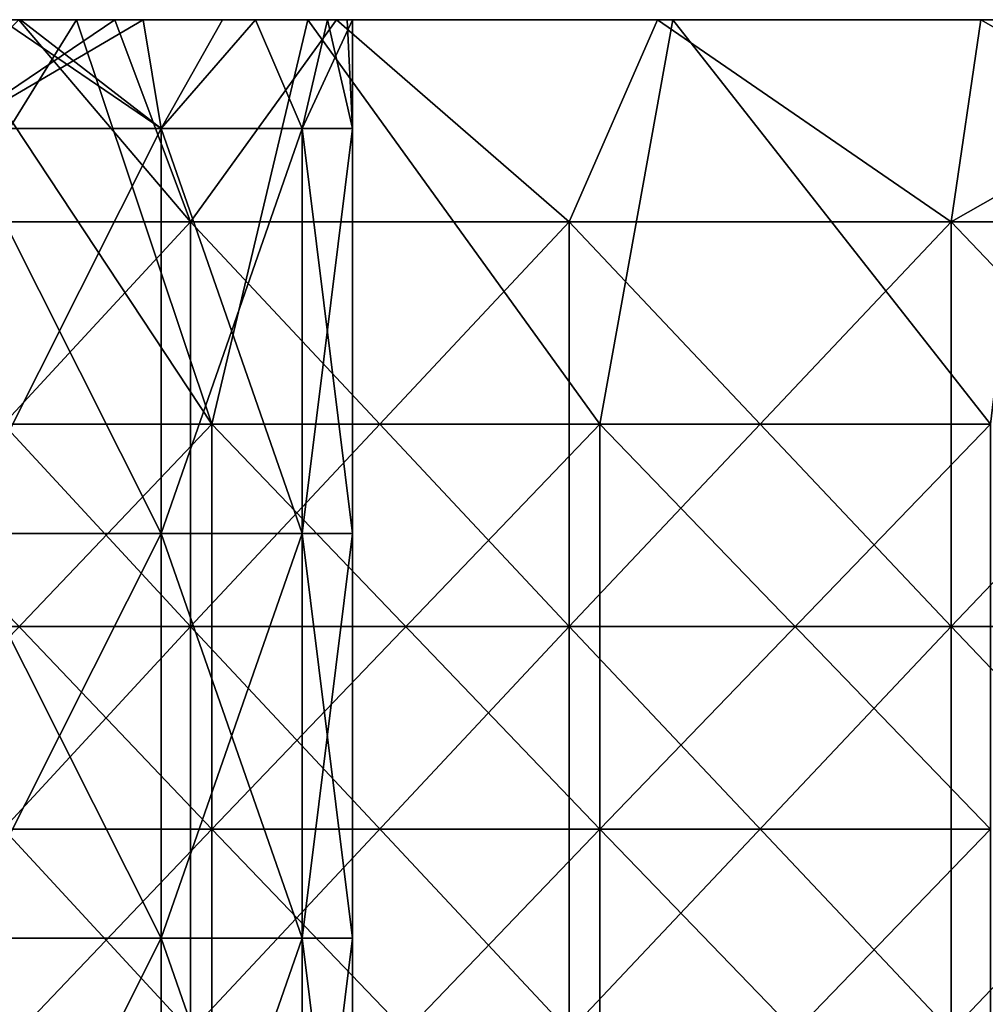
# Model space of a CAD drawing. Header units: inches. Extents: x -4.75 to 4.5, y 0 to 1.88.
# Tile 168 of 256: x -1.06 to -0.87, y 1.53 to 1.72. Entities that reach past the tile are written whole.
import ezdxf

# ---------------------------------------------------------------- set-up
doc = ezdxf.new("R2010")
doc.units = ezdxf.units.IN
doc.header["$LTSCALE"] = 101.851852
doc.header["$MEASUREMENT"] = 0
for name, color, linetype in [('11', 7, 'CONTINUOUS'), ('12', 7, 'CONTINUOUS'), ('67', 7, 'CONTINUOUS'), ('68', 7, 'CONTINUOUS'), ('90', 7, 'CONTINUOUS')]:
    doc.layers.add(name, color=color, linetype=linetype)

msp = doc.modelspace()

# ---------------------------------------------------------------- linework, layer by layer
at = {"layer": '11', "color": 13, "linetype": 'Continuous', "true_color": 0xd67263}
for points in [[(-1.06348, 1.7235, 2.67537), (-1.04451, 1.7235, 2.68283), (-1.10356, 1.68354, 2.6591), (-1.06348, 1.7235, 2.67537)], [(-1.10356, 1.68354, 2.6591), (-1.04451, 1.7235, 2.68283), (-1.02948, 1.68354, 2.68865), (-1.10356, 1.68354, 2.6591)], [(-1.02948, 1.68354, -2.68865), (-1.06348, 1.7235, -2.67537), (-1.10356, 1.68354, -2.6591), (-1.02948, 1.68354, -2.68865)], [(-1.0445, 1.7235, -2.68283), (-1.06348, 1.7235, -2.67537), (-1.02948, 1.68354, -2.68865), (-1.0445, 1.7235, -2.68283)], [(-1.04451, 1.7235, 2.68283), (-1.00062, 1.7235, 2.69949), (-1.02948, 1.68354, 2.68865), (-1.04451, 1.7235, 2.68283)], [(-1.00062, 1.7235, -2.69949), (-1.0445, 1.7235, -2.68283), (-1.02948, 1.68354, -2.68865), (-1.00062, 1.7235, -2.69949)], [(-1.02948, 1.68354, 2.68865), (-1.00062, 1.7235, 2.69949), (-0.95461, 1.68354, 2.71613), (-1.02948, 1.68354, 2.68865)], [(-0.95461, 1.68354, -2.71613), (-1.00062, 1.7235, -2.69949), (-1.02948, 1.68354, -2.68865), (-0.95461, 1.68354, -2.71613)], [(-1.00062, 1.7235, 2.69949), (-0.93713, 1.7235, 2.72218), (-0.95461, 1.68354, 2.71613), (-1.00062, 1.7235, 2.69949)], [(-0.93713, 1.7235, -2.72218), (-1.00062, 1.7235, -2.69949), (-0.95461, 1.68354, -2.71613), (-0.93713, 1.7235, -2.72218)], [(-0.95461, 1.68354, 2.71613), (-0.93713, 1.7235, 2.72218), (-0.879, 1.68354, 2.74153), (-0.95461, 1.68354, 2.71613)], [(-0.879, 1.68354, -2.74153), (-0.93713, 1.7235, -2.72218), (-0.95461, 1.68354, -2.71613), (-0.879, 1.68354, -2.74153)], [(-0.93713, 1.7235, 2.72218), (-0.87313, 1.7235, 2.74338), (-0.879, 1.68354, 2.74153), (-0.93713, 1.7235, 2.72218)], [(-0.87313, 1.7235, -2.74338), (-0.93713, 1.7235, -2.72218), (-0.879, 1.68354, -2.74153), (-0.87313, 1.7235, -2.74338)], [(-0.879, 1.68354, 2.74153), (-0.80871, 1.7235, 2.76307), (-0.80272, 1.68354, 2.76483), (-0.879, 1.68354, 2.74153)], [(-0.87313, 1.7235, 2.74338), (-0.80871, 1.7235, 2.76307), (-0.879, 1.68354, 2.74153), (-0.87313, 1.7235, 2.74338)], [(-0.80272, 1.68354, -2.76483), (-0.87313, 1.7235, -2.74338), (-0.879, 1.68354, -2.74153), (-0.80272, 1.68354, -2.76483)], [(-0.80972, 1.7235, -2.76277), (-0.87313, 1.7235, -2.74338), (-0.80272, 1.68354, -2.76483), (-0.80972, 1.7235, -2.76277)], [(-1.02948, 1.68354, -2.68865), (-1.10356, 1.68354, -2.6591), (-1.02948, 1.60346, -2.68865), (-1.02948, 1.68354, -2.68865)], [(-1.02948, 1.60346, -2.68865), (-1.10356, 1.68354, -2.6591), (-1.10356, 1.60346, -2.6591), (-1.02948, 1.60346, -2.68865)], [(-1.10356, 1.68354, 2.6591), (-1.02948, 1.68354, 2.68865), (-1.10356, 1.60346, 2.6591), (-1.10356, 1.68354, 2.6591)], [(-1.10356, 1.60346, 2.6591), (-1.02948, 1.68354, 2.68865), (-1.02948, 1.60346, 2.68865), (-1.10356, 1.60346, 2.6591)], [(-0.95461, 1.68354, -2.71613), (-1.02948, 1.68354, -2.68865), (-0.95461, 1.60346, -2.71613), (-0.95461, 1.68354, -2.71613)], [(-0.95461, 1.60346, -2.71613), (-1.02948, 1.68354, -2.68865), (-1.02948, 1.60346, -2.68865), (-0.95461, 1.60346, -2.71613)], [(-1.02948, 1.68354, 2.68865), (-0.95461, 1.68354, 2.71613), (-1.02948, 1.60346, 2.68865), (-1.02948, 1.68354, 2.68865)], [(-1.02948, 1.60346, 2.68865), (-0.95461, 1.68354, 2.71613), (-0.95461, 1.60346, 2.71613), (-1.02948, 1.60346, 2.68865)], [(-0.879, 1.68354, -2.74153), (-0.95461, 1.68354, -2.71613), (-0.879, 1.60346, -2.74153), (-0.879, 1.68354, -2.74153)], [(-0.879, 1.60346, -2.74153), (-0.95461, 1.68354, -2.71613), (-0.95461, 1.60346, -2.71613), (-0.879, 1.60346, -2.74153)], [(-0.95461, 1.68354, 2.71613), (-0.879, 1.68354, 2.74153), (-0.95461, 1.60346, 2.71613), (-0.95461, 1.68354, 2.71613)], [(-0.95461, 1.60346, 2.71613), (-0.879, 1.68354, 2.74153), (-0.879, 1.60346, 2.74153), (-0.95461, 1.60346, 2.71613)], [(-0.80272, 1.68354, -2.76483), (-0.879, 1.68354, -2.74153), (-0.80272, 1.60346, -2.76483), (-0.80272, 1.68354, -2.76483)], [(-0.80272, 1.60346, -2.76483), (-0.879, 1.68354, -2.74153), (-0.879, 1.60346, -2.74153), (-0.80272, 1.60346, -2.76483)], [(-0.879, 1.68354, 2.74153), (-0.80272, 1.68354, 2.76483), (-0.879, 1.60346, 2.74153), (-0.879, 1.68354, 2.74153)], [(-0.879, 1.60346, 2.74153), (-0.80272, 1.68354, 2.76483), (-0.80272, 1.60346, 2.76483), (-0.879, 1.60346, 2.74153)], [(-1.02948, 1.52338, 2.68865), (-1.10356, 1.52338, 2.6591), (-1.02948, 1.60346, 2.68865), (-1.02948, 1.52338, 2.68865)], [(-1.10356, 1.52338, 2.6591), (-1.10356, 1.60346, 2.6591), (-1.02948, 1.60346, 2.68865), (-1.10356, 1.52338, 2.6591)], [(-1.10356, 1.52338, -2.6591), (-1.02948, 1.52338, -2.68865), (-1.10356, 1.60346, -2.6591), (-1.10356, 1.52338, -2.6591)], [(-1.02948, 1.52338, -2.68865), (-1.02948, 1.60346, -2.68865), (-1.10356, 1.60346, -2.6591), (-1.02948, 1.52338, -2.68865)], [(-0.95461, 1.52338, 2.71613), (-1.02948, 1.52338, 2.68865), (-0.95461, 1.60346, 2.71613), (-0.95461, 1.52338, 2.71613)], [(-1.02948, 1.52338, 2.68865), (-1.02948, 1.60346, 2.68865), (-0.95461, 1.60346, 2.71613), (-1.02948, 1.52338, 2.68865)], [(-1.02948, 1.52338, -2.68865), (-0.95461, 1.52338, -2.71613), (-1.02948, 1.60346, -2.68865), (-1.02948, 1.52338, -2.68865)], [(-0.95461, 1.52338, -2.71613), (-0.95461, 1.60346, -2.71613), (-1.02948, 1.60346, -2.68865), (-0.95461, 1.52338, -2.71613)], [(-0.879, 1.52338, 2.74153), (-0.95461, 1.52338, 2.71613), (-0.879, 1.60346, 2.74153), (-0.879, 1.52338, 2.74153)], [(-0.95461, 1.52338, 2.71613), (-0.95461, 1.60346, 2.71613), (-0.879, 1.60346, 2.74153), (-0.95461, 1.52338, 2.71613)], [(-0.95461, 1.52338, -2.71613), (-0.879, 1.52338, -2.74153), (-0.95461, 1.60346, -2.71613), (-0.95461, 1.52338, -2.71613)], [(-0.879, 1.52338, -2.74153), (-0.879, 1.60346, -2.74153), (-0.95461, 1.60346, -2.71613), (-0.879, 1.52338, -2.74153)], [(-0.80272, 1.52338, 2.76483), (-0.879, 1.52338, 2.74153), (-0.80272, 1.60346, 2.76483), (-0.80272, 1.52338, 2.76483)], [(-0.879, 1.52338, 2.74153), (-0.879, 1.60346, 2.74153), (-0.80272, 1.60346, 2.76483), (-0.879, 1.52338, 2.74153)], [(-0.879, 1.52338, -2.74153), (-0.80272, 1.52338, -2.76483), (-0.879, 1.60346, -2.74153), (-0.879, 1.52338, -2.74153)], [(-0.80272, 1.52338, -2.76483), (-0.80272, 1.60346, -2.76483), (-0.879, 1.60346, -2.74153), (-0.80272, 1.52338, -2.76483)]]:
    msp.add_3dface(points, dxfattribs=at)
at = {"layer": '12', "color": 13, "linetype": 'Continuous', "true_color": 0xd67263}
for points in [[(-1.07816, 1.7235, -3.3954), (-1.05207, 1.7235, -3.40358), (-1.10158, 1.6435, -3.38791), (-1.07816, 1.7235, -3.3954)], [(-1.10158, 1.6435, -3.38791), (-1.05207, 1.7235, -3.40358), (-1.0253, 1.6435, -3.41177), (-1.10158, 1.6435, -3.38791)], [(-1.0253, 1.6435, 3.41177), (-1.07816, 1.7235, 3.3954), (-1.10158, 1.6435, 3.38791), (-1.0253, 1.6435, 3.41177)], [(-1.05208, 1.7235, 3.40357), (-1.07816, 1.7235, 3.3954), (-1.0253, 1.6435, 3.41177), (-1.05208, 1.7235, 3.40357)], [(-1.00632, 1.7235, 3.41739), (-1.05208, 1.7235, 3.40357), (-1.0253, 1.6435, 3.41177), (-1.00632, 1.7235, 3.41739)], [(-1.05207, 1.7235, -3.40358), (-1.00632, 1.7235, -3.41739), (-1.0253, 1.6435, -3.41177), (-1.05207, 1.7235, -3.40358)], [(-1.0253, 1.6435, -3.41177), (-1.00632, 1.7235, -3.41739), (-0.9485, 1.6435, -3.43391), (-1.0253, 1.6435, -3.41177)], [(-0.9485, 1.6435, 3.43391), (-1.00632, 1.7235, 3.41739), (-1.0253, 1.6435, 3.41177), (-0.9485, 1.6435, 3.43391)], [(-1.00632, 1.7235, -3.41739), (-0.93411, 1.7235, -3.43784), (-0.9485, 1.6435, -3.43391), (-1.00632, 1.7235, -3.41739)], [(-0.93411, 1.7235, 3.43784), (-1.00632, 1.7235, 3.41739), (-0.9485, 1.6435, 3.43391), (-0.93411, 1.7235, 3.43784)], [(-0.9485, 1.6435, -3.43391), (-0.93411, 1.7235, -3.43784), (-0.87122, 1.6435, -3.45433), (-0.9485, 1.6435, -3.43391)], [(-0.87122, 1.6435, 3.45433), (-0.93411, 1.7235, 3.43784), (-0.9485, 1.6435, 3.43391), (-0.87122, 1.6435, 3.45433)], [(-0.93411, 1.7235, -3.43784), (-0.86161, 1.7235, -3.45674), (-0.87122, 1.6435, -3.45433), (-0.93411, 1.7235, -3.43784)], [(-0.86161, 1.7235, 3.45674), (-0.93411, 1.7235, 3.43784), (-0.87122, 1.6435, 3.45433), (-0.86161, 1.7235, 3.45674)], [(-1.0253, 1.6435, 3.41177), (-1.10158, 1.6435, 3.38791), (-1.0253, 1.56342, 3.41177), (-1.0253, 1.6435, 3.41177)], [(-1.0253, 1.56342, 3.41177), (-1.10158, 1.6435, 3.38791), (-1.10158, 1.56342, 3.38791), (-1.0253, 1.56342, 3.41177)], [(-1.10158, 1.6435, -3.38791), (-1.0253, 1.6435, -3.41177), (-1.10158, 1.56342, -3.38791), (-1.10158, 1.6435, -3.38791)], [(-1.10158, 1.56342, -3.38791), (-1.0253, 1.6435, -3.41177), (-1.0253, 1.56342, -3.41177), (-1.10158, 1.56342, -3.38791)], [(-0.9485, 1.6435, 3.43391), (-1.0253, 1.6435, 3.41177), (-0.9485, 1.56342, 3.43391), (-0.9485, 1.6435, 3.43391)], [(-0.9485, 1.56342, 3.43391), (-1.0253, 1.6435, 3.41177), (-1.0253, 1.56342, 3.41177), (-0.9485, 1.56342, 3.43391)], [(-1.0253, 1.6435, -3.41177), (-0.9485, 1.6435, -3.43391), (-1.0253, 1.56342, -3.41177), (-1.0253, 1.6435, -3.41177)], [(-1.0253, 1.56342, -3.41177), (-0.9485, 1.6435, -3.43391), (-0.9485, 1.56342, -3.43391), (-1.0253, 1.56342, -3.41177)], [(-0.87122, 1.6435, 3.45433), (-0.9485, 1.6435, 3.43391), (-0.87122, 1.56342, 3.45433), (-0.87122, 1.6435, 3.45433)], [(-0.87122, 1.56342, 3.45433), (-0.9485, 1.6435, 3.43391), (-0.9485, 1.56342, 3.43391), (-0.87122, 1.56342, 3.45433)], [(-0.9485, 1.6435, -3.43391), (-0.87122, 1.6435, -3.45433), (-0.9485, 1.56342, -3.43391), (-0.9485, 1.6435, -3.43391)], [(-0.9485, 1.56342, -3.43391), (-0.87122, 1.6435, -3.45433), (-0.87122, 1.56342, -3.45433), (-0.9485, 1.56342, -3.43391)], [(-1.0253, 1.56342, 3.41177), (-1.10158, 1.56342, 3.38791), (-1.0253, 1.48334, 3.41177), (-1.0253, 1.56342, 3.41177)], [(-1.0253, 1.48334, 3.41177), (-1.10158, 1.56342, 3.38791), (-1.10158, 1.48334, 3.38791), (-1.0253, 1.48334, 3.41177)], [(-1.10158, 1.56342, -3.38791), (-1.0253, 1.56342, -3.41177), (-1.10158, 1.48334, -3.38791), (-1.10158, 1.56342, -3.38791)], [(-1.10158, 1.48334, -3.38791), (-1.0253, 1.56342, -3.41177), (-1.0253, 1.48334, -3.41177), (-1.10158, 1.48334, -3.38791)], [(-0.9485, 1.56342, 3.43391), (-1.0253, 1.56342, 3.41177), (-0.9485, 1.48334, 3.43391), (-0.9485, 1.56342, 3.43391)], [(-0.9485, 1.48334, 3.43391), (-1.0253, 1.56342, 3.41177), (-1.0253, 1.48334, 3.41177), (-0.9485, 1.48334, 3.43391)], [(-1.0253, 1.56342, -3.41177), (-0.9485, 1.56342, -3.43391), (-1.0253, 1.48334, -3.41177), (-1.0253, 1.56342, -3.41177)], [(-1.0253, 1.48334, -3.41177), (-0.9485, 1.56342, -3.43391), (-0.9485, 1.48334, -3.43391), (-1.0253, 1.48334, -3.41177)], [(-0.87122, 1.56342, 3.45433), (-0.9485, 1.56342, 3.43391), (-0.87122, 1.48334, 3.45433), (-0.87122, 1.56342, 3.45433)], [(-0.87122, 1.48334, 3.45433), (-0.9485, 1.56342, 3.43391), (-0.9485, 1.48334, 3.43391), (-0.87122, 1.48334, 3.45433)], [(-0.9485, 1.56342, -3.43391), (-0.87122, 1.56342, -3.45433), (-0.9485, 1.48334, -3.43391), (-0.9485, 1.56342, -3.43391)], [(-0.9485, 1.48334, -3.43391), (-0.87122, 1.56342, -3.45433), (-0.87122, 1.48334, -3.45433), (-0.9485, 1.48334, -3.43391)]]:
    msp.add_3dface(points, dxfattribs=at)
at = {"layer": '67', "color": 13, "linetype": 'Continuous', "true_color": 0xd67263}
for points in [[(-1.07561, 1.70196, 2.91868), (-1.03531, 1.70196, 2.93809), (-1.06692, 1.7235, 2.92108), (-1.07561, 1.70196, 2.91868)], [(-1.06692, 1.7235, 2.92108), (-1.03531, 1.70196, 2.93809), (-1.06312, 1.7235, 2.9224), (-1.06692, 1.7235, 2.92108)], [(-1.06312, 1.7235, 2.9224), (-1.03531, 1.70196, 2.93809), (-1.0389, 1.7235, 2.93536), (-1.06312, 1.7235, 2.9224)], [(-1.0389, 1.7235, 2.93536), (-1.03531, 1.70196, 2.93809), (-1.01667, 1.7235, 2.95759), (-1.0389, 1.7235, 2.93536)], [(-1.03531, 1.70196, 2.93809), (-1.00743, 1.70196, 2.97306), (-1.01667, 1.7235, 2.95759), (-1.03531, 1.70196, 2.93809)], [(-1.01667, 1.7235, 2.95759), (-1.00743, 1.70196, 2.97306), (-1.00239, 1.7235, 2.98561), (-1.01667, 1.7235, 2.95759)], [(-1.00743, 1.70196, 2.97306), (-0.99748, 1.70196, 3.01666), (-1.00239, 1.7235, 2.98561), (-1.00743, 1.70196, 2.97306)], [(-1.00239, 1.7235, 2.98561), (-0.99748, 1.70196, 3.01666), (-0.99849, 1.7235, 3.00262), (-1.00239, 1.7235, 2.98561)], [(-0.99748, 1.70196, 3.01666), (-0.99748, 1.7235, 3.01666), (-0.99849, 1.7235, 3.00262), (-0.99748, 1.70196, 3.01666)], [(-1.03531, 1.70196, 2.93809), (-1.07561, 1.70196, 2.91868), (-1.03531, 1.62188, 2.93809), (-1.03531, 1.70196, 2.93809)], [(-1.03531, 1.62188, 2.93809), (-1.07561, 1.70196, 2.91868), (-1.07561, 1.62188, 2.91868), (-1.03531, 1.62188, 2.93809)], [(-1.00743, 1.70196, 2.97306), (-1.03531, 1.70196, 2.93809), (-1.00743, 1.62188, 2.97306), (-1.00743, 1.70196, 2.97306)], [(-1.00743, 1.62188, 2.97306), (-1.03531, 1.70196, 2.93809), (-1.03531, 1.62188, 2.93809), (-1.00743, 1.62188, 2.97306)], [(-0.99748, 1.70196, 3.01666), (-1.00743, 1.70196, 2.97306), (-0.99748, 1.62188, 3.01666), (-0.99748, 1.70196, 3.01666)], [(-0.99748, 1.62188, 3.01666), (-1.00743, 1.70196, 2.97306), (-1.00743, 1.62188, 2.97306), (-0.99748, 1.62188, 3.01666)], [(-1.03531, 1.62188, 2.93809), (-1.07561, 1.62188, 2.91868), (-1.03531, 1.5418, 2.93809), (-1.03531, 1.62188, 2.93809)], [(-1.03531, 1.5418, 2.93809), (-1.07561, 1.62188, 2.91868), (-1.07561, 1.5418, 2.91868), (-1.03531, 1.5418, 2.93809)], [(-1.00743, 1.62188, 2.97306), (-1.03531, 1.62188, 2.93809), (-1.00743, 1.5418, 2.97306), (-1.00743, 1.62188, 2.97306)], [(-1.00743, 1.5418, 2.97306), (-1.03531, 1.62188, 2.93809), (-1.03531, 1.5418, 2.93809), (-1.00743, 1.5418, 2.97306)], [(-0.99748, 1.62188, 3.01666), (-1.00743, 1.62188, 2.97306), (-0.99748, 1.5418, 3.01666), (-0.99748, 1.62188, 3.01666)], [(-0.99748, 1.5418, 3.01666), (-1.00743, 1.62188, 2.97306), (-1.00743, 1.5418, 2.97306), (-0.99748, 1.5418, 3.01666)], [(-1.03531, 1.5418, 2.93809), (-1.07561, 1.5418, 2.91868), (-1.03531, 1.46172, 2.93809), (-1.03531, 1.5418, 2.93809)], [(-1.03531, 1.46172, 2.93809), (-1.07561, 1.5418, 2.91868), (-1.07561, 1.46172, 2.91868), (-1.03531, 1.46172, 2.93809)], [(-1.00743, 1.5418, 2.97306), (-1.03531, 1.5418, 2.93809), (-1.00743, 1.46172, 2.97306), (-1.00743, 1.5418, 2.97306)], [(-1.00743, 1.46172, 2.97306), (-1.03531, 1.5418, 2.93809), (-1.03531, 1.46172, 2.93809), (-1.00743, 1.46172, 2.97306)], [(-0.99748, 1.5418, 3.01666), (-1.00743, 1.5418, 2.97306), (-0.99748, 1.46172, 3.01666), (-0.99748, 1.5418, 3.01666)], [(-0.99748, 1.46172, 3.01666), (-1.00743, 1.5418, 2.97306), (-1.00743, 1.46172, 2.97306), (-0.99748, 1.46172, 3.01666)]]:
    msp.add_3dface(points, dxfattribs=at)
at = {"layer": '68', "color": 13, "linetype": 'Continuous', "true_color": 0xd67263}
for points in [[(-1.03531, 1.70196, 3.09524), (-1.07561, 1.70196, 3.11464), (-1.0389, 1.7235, 3.09797), (-1.03531, 1.70196, 3.09524)], [(-1.0389, 1.7235, 3.09797), (-1.07561, 1.70196, 3.11464), (-1.06692, 1.7235, 3.11224), (-1.0389, 1.7235, 3.09797)], [(-1.02321, 1.7235, 3.0838), (-1.03531, 1.70196, 3.09524), (-1.0389, 1.7235, 3.09797), (-1.02321, 1.7235, 3.0838)], [(-1.00743, 1.70196, 3.06027), (-1.03531, 1.70196, 3.09524), (-1.01667, 1.7235, 3.07573), (-1.00743, 1.70196, 3.06027)], [(-1.01667, 1.7235, 3.07573), (-1.03531, 1.70196, 3.09524), (-1.02321, 1.7235, 3.0838), (-1.01667, 1.7235, 3.07573)], [(-1.00239, 1.7235, 3.04772), (-1.00743, 1.70196, 3.06027), (-1.01667, 1.7235, 3.07573), (-1.00239, 1.7235, 3.04772)], [(-0.99748, 1.7235, 3.01666), (-0.99748, 1.70196, 3.01666), (-1.00743, 1.70196, 3.06027), (-0.99748, 1.7235, 3.01666)], [(-0.99748, 1.7235, 3.01666), (-1.00743, 1.70196, 3.06027), (-1.00239, 1.7235, 3.04772), (-0.99748, 1.7235, 3.01666)], [(-1.07561, 1.70196, 3.11464), (-1.03531, 1.70196, 3.09524), (-1.07561, 1.62188, 3.11464), (-1.07561, 1.70196, 3.11464)], [(-1.07561, 1.62188, 3.11464), (-1.03531, 1.70196, 3.09524), (-1.03531, 1.62188, 3.09524), (-1.07561, 1.62188, 3.11464)], [(-1.03531, 1.70196, 3.09524), (-1.00743, 1.70196, 3.06027), (-1.03531, 1.62188, 3.09524), (-1.03531, 1.70196, 3.09524)], [(-1.03531, 1.62188, 3.09524), (-1.00743, 1.70196, 3.06027), (-1.00743, 1.62188, 3.06027), (-1.03531, 1.62188, 3.09524)], [(-0.99748, 1.70196, 3.01666), (-0.99748, 1.62188, 3.01666), (-1.00743, 1.62188, 3.06027), (-0.99748, 1.70196, 3.01666)], [(-1.00743, 1.70196, 3.06027), (-0.99748, 1.70196, 3.01666), (-1.00743, 1.62188, 3.06027), (-1.00743, 1.70196, 3.06027)], [(-1.07561, 1.62188, 3.11464), (-1.03531, 1.62188, 3.09524), (-1.07561, 1.5418, 3.11464), (-1.07561, 1.62188, 3.11464)], [(-1.07561, 1.5418, 3.11464), (-1.03531, 1.62188, 3.09524), (-1.03531, 1.5418, 3.09524), (-1.07561, 1.5418, 3.11464)], [(-1.03531, 1.62188, 3.09524), (-1.00743, 1.62188, 3.06027), (-1.03531, 1.5418, 3.09524), (-1.03531, 1.62188, 3.09524)], [(-1.03531, 1.5418, 3.09524), (-1.00743, 1.62188, 3.06027), (-1.00743, 1.5418, 3.06027), (-1.03531, 1.5418, 3.09524)], [(-0.99748, 1.62188, 3.01666), (-0.99748, 1.5418, 3.01666), (-1.00743, 1.5418, 3.06027), (-0.99748, 1.62188, 3.01666)], [(-1.00743, 1.62188, 3.06027), (-0.99748, 1.62188, 3.01666), (-1.00743, 1.5418, 3.06027), (-1.00743, 1.62188, 3.06027)], [(-1.07561, 1.5418, 3.11464), (-1.03531, 1.5418, 3.09524), (-1.07561, 1.46172, 3.11464), (-1.07561, 1.5418, 3.11464)], [(-1.07561, 1.46172, 3.11464), (-1.03531, 1.5418, 3.09524), (-1.03531, 1.46172, 3.09524), (-1.07561, 1.46172, 3.11464)], [(-1.03531, 1.5418, 3.09524), (-1.00743, 1.5418, 3.06027), (-1.03531, 1.46172, 3.09524), (-1.03531, 1.5418, 3.09524)], [(-1.03531, 1.46172, 3.09524), (-1.00743, 1.5418, 3.06027), (-1.00743, 1.46172, 3.06027), (-1.03531, 1.46172, 3.09524)], [(-0.99748, 1.5418, 3.01666), (-0.99748, 1.46172, 3.01666), (-1.00743, 1.46172, 3.06027), (-0.99748, 1.5418, 3.01666)], [(-1.00743, 1.5418, 3.06027), (-0.99748, 1.5418, 3.01666), (-1.00743, 1.46172, 3.06027), (-1.00743, 1.5418, 3.06027)]]:
    msp.add_3dface(points, dxfattribs=at)
at = {"layer": '90', "color": 13, "linetype": 'Continuous', "true_color": 0xd67263}
for points in [[(-1.13217, 1.7235, -2.84284), (-1.12955, 1.7235, -2.76276), (-1.05676, 1.7235, -2.84284), (-1.13217, 1.7235, -2.84284)], [(-1.13217, 1.7235, -2.84284), (-1.05676, 1.7235, -2.84284), (-1.10357, 1.7235, -2.92292), (-1.13217, 1.7235, -2.84284)], [(-1.12956, 1.7235, 2.76276), (-1.06928, 1.7235, 2.84284), (-1.0496, 1.7235, 2.76276), (-1.12956, 1.7235, 2.76276)], [(-1.12956, 1.7235, 2.76276), (-1.0496, 1.7235, 2.76276), (-1.12086, 1.7235, 2.68268), (-1.12956, 1.7235, 2.76276)], [(-1.12955, 1.7235, -2.76276), (-1.12086, 1.7235, -2.68268), (-1.04959, 1.7235, -2.76276), (-1.12955, 1.7235, -2.76276)], [(-1.12955, 1.7235, -2.76276), (-1.04959, 1.7235, -2.76276), (-1.05676, 1.7235, -2.84284), (-1.12955, 1.7235, -2.76276)], [(-1.07816, 1.7235, 3.3954), (-1.05208, 1.7235, 3.40357), (-1.1276, 1.7235, 3.32332), (-1.07816, 1.7235, 3.3954)], [(-1.05208, 1.7235, 3.40357), (-1.04984, 1.7235, 3.32332), (-1.1276, 1.7235, 3.32332), (-1.05208, 1.7235, 3.40357)], [(-1.04984, 1.7235, 3.32332), (-1.07526, 1.7235, 3.24324), (-1.1276, 1.7235, 3.32332), (-1.04984, 1.7235, 3.32332)], [(-1.07816, 1.7235, -3.3954), (-1.12759, 1.7235, -3.32332), (-1.04983, 1.7235, -3.32332), (-1.07816, 1.7235, -3.3954)], [(-1.12759, 1.7235, -3.32332), (-1.07526, 1.7235, -3.24324), (-1.04983, 1.7235, -3.32332), (-1.12759, 1.7235, -3.32332)], [(-1.04451, 1.7235, 2.68283), (-1.06348, 1.7235, 2.67537), (-1.12086, 1.7235, 2.68268), (-1.04451, 1.7235, 2.68283)], [(-1.0496, 1.7235, 2.76276), (-1.04451, 1.7235, 2.68283), (-1.12086, 1.7235, 2.68268), (-1.0496, 1.7235, 2.76276)], [(-1.06348, 1.7235, -2.67537), (-1.0445, 1.7235, -2.68283), (-1.12086, 1.7235, -2.68268), (-1.06348, 1.7235, -2.67537)], [(-1.12086, 1.7235, -2.68268), (-1.0445, 1.7235, -2.68283), (-1.04959, 1.7235, -2.76276), (-1.12086, 1.7235, -2.68268)], [(-1.10357, 1.7235, -2.92292), (-1.05676, 1.7235, -2.84284), (-1.02618, 1.7235, -2.92292), (-1.10357, 1.7235, -2.92292)], [(-1.10357, 1.7235, -2.92292), (-1.02618, 1.7235, -2.92292), (-1.08948, 1.7235, -3.003), (-1.10357, 1.7235, -2.92292)], [(-1.02618, 1.7235, -2.92292), (-1.0121, 1.7235, -3.003), (-1.08948, 1.7235, -3.003), (-1.02618, 1.7235, -2.92292)], [(-1.0121, 1.7235, -3.003), (-1.08244, 1.7235, -3.08308), (-1.08948, 1.7235, -3.003), (-1.0121, 1.7235, -3.003)], [(-1.00443, 1.7235, -3.08308), (-1.08244, 1.7235, -3.08308), (-1.0121, 1.7235, -3.003), (-1.00443, 1.7235, -3.08308)], [(-1.08244, 1.7235, -3.08308), (-1.00443, 1.7235, -3.08308), (-1.07914, 1.7235, -3.16316), (-1.08244, 1.7235, -3.08308)], [(-0.99921, 1.7235, 3.16316), (-1.06692, 1.7235, 3.11224), (-1.07914, 1.7235, 3.16316), (-0.99921, 1.7235, 3.16316)], [(-0.99921, 1.7235, 3.16316), (-1.07914, 1.7235, 3.16316), (-1.07526, 1.7235, 3.24324), (-0.99921, 1.7235, 3.16316)], [(-1.07914, 1.7235, -3.16316), (-1.00443, 1.7235, -3.08308), (-0.99921, 1.7235, -3.16316), (-1.07914, 1.7235, -3.16316)], [(-1.07914, 1.7235, -3.16316), (-0.99921, 1.7235, -3.16316), (-1.07526, 1.7235, -3.24324), (-1.07914, 1.7235, -3.16316)], [(-1.05207, 1.7235, -3.40358), (-1.07816, 1.7235, -3.3954), (-1.04983, 1.7235, -3.32332), (-1.05207, 1.7235, -3.40358)], [(-0.99561, 1.7235, 3.24324), (-0.99921, 1.7235, 3.16316), (-1.07526, 1.7235, 3.24324), (-0.99561, 1.7235, 3.24324)], [(-0.99561, 1.7235, 3.24324), (-1.07526, 1.7235, 3.24324), (-1.04984, 1.7235, 3.32332), (-0.99561, 1.7235, 3.24324)], [(-1.07526, 1.7235, -3.24324), (-0.99921, 1.7235, -3.16316), (-0.9956, 1.7235, -3.24324), (-1.07526, 1.7235, -3.24324)], [(-1.07526, 1.7235, -3.24324), (-0.9956, 1.7235, -3.24324), (-1.04983, 1.7235, -3.32332), (-1.07526, 1.7235, -3.24324)], [(-1.06692, 1.7235, 2.92108), (-1.06312, 1.7235, 2.9224), (-1.06928, 1.7235, 2.84284), (-1.06692, 1.7235, 2.92108)], [(-1.06928, 1.7235, 2.84284), (-1.06312, 1.7235, 2.9224), (-0.99231, 1.7235, 2.84284), (-1.06928, 1.7235, 2.84284)], [(-1.06928, 1.7235, 2.84284), (-0.99231, 1.7235, 2.84284), (-1.0496, 1.7235, 2.76276), (-1.06928, 1.7235, 2.84284)], [(-1.0389, 1.7235, 3.09797), (-1.06692, 1.7235, 3.11224), (-0.99921, 1.7235, 3.16316), (-1.0389, 1.7235, 3.09797)], [(-1.06312, 1.7235, 2.9224), (-1.0389, 1.7235, 2.93536), (-0.98592, 1.7235, 2.92292), (-1.06312, 1.7235, 2.9224)], [(-1.06312, 1.7235, 2.9224), (-0.98592, 1.7235, 2.92292), (-0.99231, 1.7235, 2.84284), (-1.06312, 1.7235, 2.9224)], [(-1.05676, 1.7235, -2.84284), (-1.04959, 1.7235, -2.76276), (-0.98135, 1.7235, -2.84284), (-1.05676, 1.7235, -2.84284)], [(-1.05676, 1.7235, -2.84284), (-0.98135, 1.7235, -2.84284), (-1.02618, 1.7235, -2.92292), (-1.05676, 1.7235, -2.84284)], [(-1.05208, 1.7235, 3.40357), (-1.00632, 1.7235, 3.41739), (-0.97409, 1.7235, 3.4034), (-1.05208, 1.7235, 3.40357)], [(-1.04984, 1.7235, 3.32332), (-1.05208, 1.7235, 3.40357), (-0.97409, 1.7235, 3.4034), (-1.04984, 1.7235, 3.32332)], [(-1.00632, 1.7235, -3.41739), (-1.05207, 1.7235, -3.40358), (-0.97408, 1.7235, -3.4034), (-1.00632, 1.7235, -3.41739)], [(-1.05207, 1.7235, -3.40358), (-1.04983, 1.7235, -3.32332), (-0.97408, 1.7235, -3.4034), (-1.05207, 1.7235, -3.40358)], [(-0.97207, 1.7235, 3.32332), (-0.99561, 1.7235, 3.24324), (-1.04984, 1.7235, 3.32332), (-0.97207, 1.7235, 3.32332)], [(-0.97207, 1.7235, 3.32332), (-1.04984, 1.7235, 3.32332), (-0.97409, 1.7235, 3.4034), (-0.97207, 1.7235, 3.32332)], [(-1.04983, 1.7235, -3.32332), (-0.9956, 1.7235, -3.24324), (-0.97207, 1.7235, -3.32332), (-1.04983, 1.7235, -3.32332)], [(-1.04983, 1.7235, -3.32332), (-0.97207, 1.7235, -3.32332), (-0.97408, 1.7235, -3.4034), (-1.04983, 1.7235, -3.32332)], [(-1.04451, 1.7235, 2.68283), (-1.0496, 1.7235, 2.76276), (-0.96964, 1.7235, 2.76276), (-1.04451, 1.7235, 2.68283)], [(-1.0496, 1.7235, 2.76276), (-0.99231, 1.7235, 2.84284), (-0.96964, 1.7235, 2.76276), (-1.0496, 1.7235, 2.76276)], [(-1.0445, 1.7235, -2.68283), (-1.00062, 1.7235, -2.69949), (-1.04959, 1.7235, -2.76276), (-1.0445, 1.7235, -2.68283)], [(-1.04959, 1.7235, -2.76276), (-1.00062, 1.7235, -2.69949), (-0.96963, 1.7235, -2.76276), (-1.04959, 1.7235, -2.76276)], [(-1.04959, 1.7235, -2.76276), (-0.96963, 1.7235, -2.76276), (-0.98135, 1.7235, -2.84284), (-1.04959, 1.7235, -2.76276)], [(-1.00062, 1.7235, 2.69949), (-1.04451, 1.7235, 2.68283), (-0.96964, 1.7235, 2.76276), (-1.00062, 1.7235, 2.69949)], [(-1.0389, 1.7235, 2.93536), (-1.01667, 1.7235, 2.95759), (-0.98592, 1.7235, 2.92292), (-1.0389, 1.7235, 2.93536)], [(-1.02321, 1.7235, 3.0838), (-1.0389, 1.7235, 3.09797), (-0.99921, 1.7235, 3.16316), (-1.02321, 1.7235, 3.0838)], [(-1.02618, 1.7235, -2.92292), (-0.98135, 1.7235, -2.84284), (-0.94879, 1.7235, -2.92292), (-1.02618, 1.7235, -2.92292)], [(-1.02618, 1.7235, -2.92292), (-0.94879, 1.7235, -2.92292), (-1.0121, 1.7235, -3.003), (-1.02618, 1.7235, -2.92292)], [(-1.01667, 1.7235, 3.07573), (-1.02321, 1.7235, 3.0838), (-0.946, 1.7235, 3.08308), (-1.01667, 1.7235, 3.07573)], [(-0.946, 1.7235, 3.08308), (-1.02321, 1.7235, 3.0838), (-0.99921, 1.7235, 3.16316), (-0.946, 1.7235, 3.08308)], [(-1.01667, 1.7235, 2.95759), (-1.00239, 1.7235, 2.98561), (-0.98592, 1.7235, 2.92292), (-1.01667, 1.7235, 2.95759)], [(-1.00239, 1.7235, 3.04772), (-1.01667, 1.7235, 3.07573), (-0.946, 1.7235, 3.08308), (-1.00239, 1.7235, 3.04772)], [(-0.94879, 1.7235, -2.92292), (-0.93473, 1.7235, -3.003), (-1.0121, 1.7235, -3.003), (-0.94879, 1.7235, -2.92292)], [(-0.93473, 1.7235, -3.003), (-1.00443, 1.7235, -3.08308), (-1.0121, 1.7235, -3.003), (-0.93473, 1.7235, -3.003)], [(-0.93411, 1.7235, -3.43784), (-1.00632, 1.7235, -3.41739), (-0.97408, 1.7235, -3.4034), (-0.93411, 1.7235, -3.43784)], [(-1.00632, 1.7235, 3.41739), (-0.93411, 1.7235, 3.43784), (-0.97409, 1.7235, 3.4034), (-1.00632, 1.7235, 3.41739)], [(-0.92641, 1.7235, -3.08308), (-1.00443, 1.7235, -3.08308), (-0.93473, 1.7235, -3.003), (-0.92641, 1.7235, -3.08308)], [(-1.00443, 1.7235, -3.08308), (-0.92641, 1.7235, -3.08308), (-0.99921, 1.7235, -3.16316), (-1.00443, 1.7235, -3.08308)], [(-0.99748, 1.7235, 3.01666), (-1.00239, 1.7235, 3.04772), (-0.946, 1.7235, 3.08308), (-0.99748, 1.7235, 3.01666)], [(-1.00239, 1.7235, 2.98561), (-0.99849, 1.7235, 3.00262), (-0.98592, 1.7235, 2.92292), (-1.00239, 1.7235, 2.98561)], [(-0.93713, 1.7235, 2.72218), (-1.00062, 1.7235, 2.69949), (-0.96964, 1.7235, 2.76276), (-0.93713, 1.7235, 2.72218)], [(-1.00062, 1.7235, -2.69949), (-0.93713, 1.7235, -2.72218), (-0.96963, 1.7235, -2.76276), (-1.00062, 1.7235, -2.69949)], [(-0.91928, 1.7235, 3.16316), (-0.946, 1.7235, 3.08308), (-0.99921, 1.7235, 3.16316), (-0.91928, 1.7235, 3.16316)], [(-0.91928, 1.7235, 3.16316), (-0.99921, 1.7235, 3.16316), (-0.99561, 1.7235, 3.24324), (-0.91928, 1.7235, 3.16316)], [(-0.99921, 1.7235, -3.16316), (-0.92641, 1.7235, -3.08308), (-0.91928, 1.7235, -3.16316), (-0.99921, 1.7235, -3.16316)], [(-0.99921, 1.7235, -3.16316), (-0.91928, 1.7235, -3.16316), (-0.9956, 1.7235, -3.24324), (-0.99921, 1.7235, -3.16316)], [(-0.99849, 1.7235, 3.00262), (-0.99748, 1.7235, 3.01666), (-0.946, 1.7235, 3.08308), (-0.99849, 1.7235, 3.00262)], [(-0.98592, 1.7235, 2.92292), (-0.99849, 1.7235, 3.00262), (-0.92226, 1.7235, 3.003), (-0.98592, 1.7235, 2.92292)], [(-0.99849, 1.7235, 3.00262), (-0.946, 1.7235, 3.08308), (-0.92226, 1.7235, 3.003), (-0.99849, 1.7235, 3.00262)], [(-0.91595, 1.7235, 3.24324), (-0.91928, 1.7235, 3.16316), (-0.99561, 1.7235, 3.24324), (-0.91595, 1.7235, 3.24324)], [(-0.91595, 1.7235, 3.24324), (-0.99561, 1.7235, 3.24324), (-0.97207, 1.7235, 3.32332), (-0.91595, 1.7235, 3.24324)], [(-0.9956, 1.7235, -3.24324), (-0.91928, 1.7235, -3.16316), (-0.91595, 1.7235, -3.24324), (-0.9956, 1.7235, -3.24324)], [(-0.9956, 1.7235, -3.24324), (-0.91595, 1.7235, -3.24324), (-0.97207, 1.7235, -3.32332), (-0.9956, 1.7235, -3.24324)], [(-0.99231, 1.7235, 2.84284), (-0.98592, 1.7235, 2.92292), (-0.91534, 1.7235, 2.84284), (-0.99231, 1.7235, 2.84284)], [(-0.99231, 1.7235, 2.84284), (-0.91534, 1.7235, 2.84284), (-0.96964, 1.7235, 2.76276), (-0.99231, 1.7235, 2.84284)], [(-0.98592, 1.7235, 2.92292), (-0.90854, 1.7235, 2.92292), (-0.91534, 1.7235, 2.84284), (-0.98592, 1.7235, 2.92292)], [(-0.90854, 1.7235, 2.92292), (-0.98592, 1.7235, 2.92292), (-0.92226, 1.7235, 3.003), (-0.90854, 1.7235, 2.92292)], [(-0.98135, 1.7235, -2.84284), (-0.96963, 1.7235, -2.76276), (-0.90594, 1.7235, -2.84284), (-0.98135, 1.7235, -2.84284)], [(-0.98135, 1.7235, -2.84284), (-0.90594, 1.7235, -2.84284), (-0.94879, 1.7235, -2.92292), (-0.98135, 1.7235, -2.84284)], [(-0.93411, 1.7235, 3.43784), (-0.89615, 1.7235, 3.4034), (-0.97409, 1.7235, 3.4034), (-0.93411, 1.7235, 3.43784)], [(-0.89615, 1.7235, 3.4034), (-0.97207, 1.7235, 3.32332), (-0.97409, 1.7235, 3.4034), (-0.89615, 1.7235, 3.4034)], [(-0.93411, 1.7235, -3.43784), (-0.97408, 1.7235, -3.4034), (-0.89614, 1.7235, -3.4034), (-0.93411, 1.7235, -3.43784)], [(-0.97408, 1.7235, -3.4034), (-0.97207, 1.7235, -3.32332), (-0.89614, 1.7235, -3.4034), (-0.97408, 1.7235, -3.4034)], [(-0.89431, 1.7235, 3.32332), (-0.91595, 1.7235, 3.24324), (-0.97207, 1.7235, 3.32332), (-0.89431, 1.7235, 3.32332)], [(-0.89431, 1.7235, 3.32332), (-0.97207, 1.7235, 3.32332), (-0.89615, 1.7235, 3.4034), (-0.89431, 1.7235, 3.32332)], [(-0.97207, 1.7235, -3.32332), (-0.91595, 1.7235, -3.24324), (-0.89431, 1.7235, -3.32332), (-0.97207, 1.7235, -3.32332)], [(-0.97207, 1.7235, -3.32332), (-0.89431, 1.7235, -3.32332), (-0.89614, 1.7235, -3.4034), (-0.97207, 1.7235, -3.32332)], [(-0.93713, 1.7235, 2.72218), (-0.96964, 1.7235, 2.76276), (-0.88969, 1.7235, 2.76276), (-0.93713, 1.7235, 2.72218)], [(-0.96964, 1.7235, 2.76276), (-0.91534, 1.7235, 2.84284), (-0.88969, 1.7235, 2.76276), (-0.96964, 1.7235, 2.76276)], [(-0.96963, 1.7235, -2.76276), (-0.93713, 1.7235, -2.72218), (-0.88968, 1.7235, -2.76276), (-0.96963, 1.7235, -2.76276)], [(-0.96963, 1.7235, -2.76276), (-0.88968, 1.7235, -2.76276), (-0.90594, 1.7235, -2.84284), (-0.96963, 1.7235, -2.76276)], [(-0.94879, 1.7235, -2.92292), (-0.90594, 1.7235, -2.84284), (-0.8714, 1.7235, -2.92292), (-0.94879, 1.7235, -2.92292)], [(-0.94879, 1.7235, -2.92292), (-0.8714, 1.7235, -2.92292), (-0.93473, 1.7235, -3.003), (-0.94879, 1.7235, -2.92292)], [(-0.946, 1.7235, 3.08308), (-0.86798, 1.7235, 3.08308), (-0.92226, 1.7235, 3.003), (-0.946, 1.7235, 3.08308)], [(-0.86798, 1.7235, 3.08308), (-0.946, 1.7235, 3.08308), (-0.91928, 1.7235, 3.16316), (-0.86798, 1.7235, 3.08308)], [(-0.87313, 1.7235, 2.74338), (-0.93713, 1.7235, 2.72218), (-0.88969, 1.7235, 2.76276), (-0.87313, 1.7235, 2.74338)], [(-0.93713, 1.7235, -2.72218), (-0.87313, 1.7235, -2.74338), (-0.88968, 1.7235, -2.76276), (-0.93713, 1.7235, -2.72218)], [(-0.8714, 1.7235, -2.92292), (-0.85735, 1.7235, -3.003), (-0.93473, 1.7235, -3.003), (-0.8714, 1.7235, -2.92292)], [(-0.85735, 1.7235, -3.003), (-0.92641, 1.7235, -3.08308), (-0.93473, 1.7235, -3.003), (-0.85735, 1.7235, -3.003)], [(-0.86161, 1.7235, -3.45674), (-0.93411, 1.7235, -3.43784), (-0.89614, 1.7235, -3.4034), (-0.86161, 1.7235, -3.45674)], [(-0.93411, 1.7235, 3.43784), (-0.86161, 1.7235, 3.45674), (-0.89615, 1.7235, 3.4034), (-0.93411, 1.7235, 3.43784)], [(-0.84839, 1.7235, -3.08308), (-0.92641, 1.7235, -3.08308), (-0.85735, 1.7235, -3.003), (-0.84839, 1.7235, -3.08308)], [(-0.92641, 1.7235, -3.08308), (-0.84839, 1.7235, -3.08308), (-0.91928, 1.7235, -3.16316), (-0.92641, 1.7235, -3.08308)], [(-0.90854, 1.7235, 2.92292), (-0.92226, 1.7235, 3.003), (-0.84489, 1.7235, 3.003), (-0.90854, 1.7235, 2.92292)], [(-0.92226, 1.7235, 3.003), (-0.86798, 1.7235, 3.08308), (-0.84489, 1.7235, 3.003), (-0.92226, 1.7235, 3.003)], [(-0.83935, 1.7235, 3.16316), (-0.86798, 1.7235, 3.08308), (-0.91928, 1.7235, 3.16316), (-0.83935, 1.7235, 3.16316)], [(-0.83935, 1.7235, 3.16316), (-0.91928, 1.7235, 3.16316), (-0.91595, 1.7235, 3.24324), (-0.83935, 1.7235, 3.16316)], [(-0.91928, 1.7235, -3.16316), (-0.84839, 1.7235, -3.08308), (-0.83935, 1.7235, -3.16316), (-0.91928, 1.7235, -3.16316)], [(-0.91928, 1.7235, -3.16316), (-0.83935, 1.7235, -3.16316), (-0.91595, 1.7235, -3.24324), (-0.91928, 1.7235, -3.16316)], [(-0.83629, 1.7235, 3.24324), (-0.83935, 1.7235, 3.16316), (-0.91595, 1.7235, 3.24324), (-0.83629, 1.7235, 3.24324)], [(-0.83629, 1.7235, 3.24324), (-0.91595, 1.7235, 3.24324), (-0.89431, 1.7235, 3.32332), (-0.83629, 1.7235, 3.24324)], [(-0.91595, 1.7235, -3.24324), (-0.83935, 1.7235, -3.16316), (-0.83629, 1.7235, -3.24324), (-0.91595, 1.7235, -3.24324)], [(-0.91595, 1.7235, -3.24324), (-0.83629, 1.7235, -3.24324), (-0.89431, 1.7235, -3.32332), (-0.91595, 1.7235, -3.24324)], [(-0.91534, 1.7235, 2.84284), (-0.90854, 1.7235, 2.92292), (-0.83837, 1.7235, 2.84284), (-0.91534, 1.7235, 2.84284)], [(-0.91534, 1.7235, 2.84284), (-0.83837, 1.7235, 2.84284), (-0.88969, 1.7235, 2.76276), (-0.91534, 1.7235, 2.84284)], [(-0.90854, 1.7235, 2.92292), (-0.83115, 1.7235, 2.92292), (-0.83837, 1.7235, 2.84284), (-0.90854, 1.7235, 2.92292)], [(-0.83115, 1.7235, 2.92292), (-0.90854, 1.7235, 2.92292), (-0.84489, 1.7235, 3.003), (-0.83115, 1.7235, 2.92292)], [(-0.90594, 1.7235, -2.84284), (-0.88968, 1.7235, -2.76276), (-0.83054, 1.7235, -2.84284), (-0.90594, 1.7235, -2.84284)], [(-0.90594, 1.7235, -2.84284), (-0.83054, 1.7235, -2.84284), (-0.8714, 1.7235, -2.92292), (-0.90594, 1.7235, -2.84284)], [(-0.86161, 1.7235, 3.45674), (-0.81821, 1.7235, 3.4034), (-0.89615, 1.7235, 3.4034), (-0.86161, 1.7235, 3.45674)], [(-0.81821, 1.7235, 3.4034), (-0.89431, 1.7235, 3.32332), (-0.89615, 1.7235, 3.4034), (-0.81821, 1.7235, 3.4034)], [(-0.86161, 1.7235, -3.45674), (-0.89614, 1.7235, -3.4034), (-0.8182, 1.7235, -3.4034), (-0.86161, 1.7235, -3.45674)], [(-0.89614, 1.7235, -3.4034), (-0.89431, 1.7235, -3.32332), (-0.8182, 1.7235, -3.4034), (-0.89614, 1.7235, -3.4034)], [(-0.81655, 1.7235, 3.32332), (-0.83629, 1.7235, 3.24324), (-0.89431, 1.7235, 3.32332), (-0.81655, 1.7235, 3.32332)], [(-0.81655, 1.7235, 3.32332), (-0.89431, 1.7235, 3.32332), (-0.81821, 1.7235, 3.4034), (-0.81655, 1.7235, 3.32332)], [(-0.89431, 1.7235, -3.32332), (-0.83629, 1.7235, -3.24324), (-0.81654, 1.7235, -3.32332), (-0.89431, 1.7235, -3.32332)], [(-0.89431, 1.7235, -3.32332), (-0.81654, 1.7235, -3.32332), (-0.8182, 1.7235, -3.4034), (-0.89431, 1.7235, -3.32332)], [(-0.80871, 1.7235, 2.76307), (-0.87313, 1.7235, 2.74338), (-0.88969, 1.7235, 2.76276), (-0.80871, 1.7235, 2.76307)], [(-0.83837, 1.7235, 2.84284), (-0.80871, 1.7235, 2.76307), (-0.88969, 1.7235, 2.76276), (-0.83837, 1.7235, 2.84284)], [(-0.87313, 1.7235, -2.74338), (-0.80972, 1.7235, -2.76277), (-0.88968, 1.7235, -2.76276), (-0.87313, 1.7235, -2.74338)], [(-0.88968, 1.7235, -2.76276), (-0.80972, 1.7235, -2.76277), (-0.83054, 1.7235, -2.84284), (-0.88968, 1.7235, -2.76276)]]:
    msp.add_3dface(points, dxfattribs=at)

doc.saveas('drawing.dxf')
